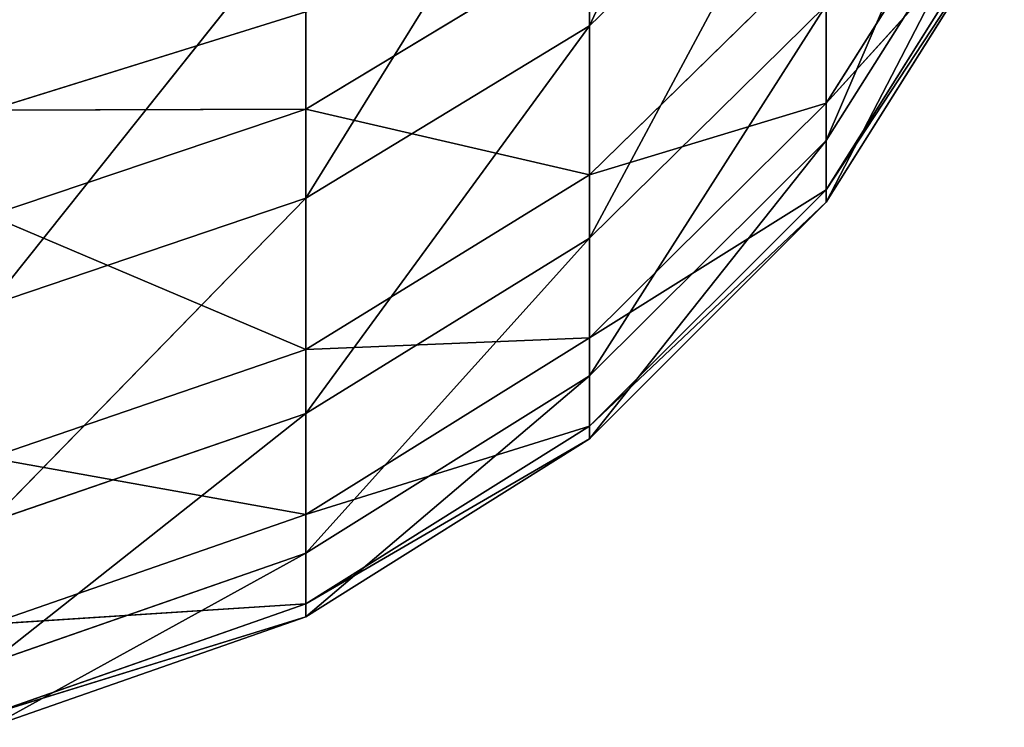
# Model space of a CAD drawing. Extents: x 907 to 1501, y 0 to 291.
# Tile 168 of 221: x 1500.734 to 1501.393, y 0.025 to 0.498. Entities that reach past the tile are written whole.
import ezdxf

# ---------------------------------------------------------------- set-up
doc = ezdxf.new("R2010")
doc.units = 0
doc.header["$LTSCALE"] = 25.4
doc.layers.get('0').update_dxf_attribs({"color": 13, "linetype": 'CONTINUOUS'})

# ---------------------------------------------------------------- blocks, each defined once
blk = doc.blocks.new('GIOTTO-LED-M-8170_STL')
at = {"color": 44}
for p, q in [((596.59845, 14.74239, 290.33365), (596.38708, 14.11411, 290.59875)), ((596.59845, 14.74239, 290.33365), (596.38708, 14.11411, 290.59875)), ((596.59845, 14.74239, 290.33365), (596.59845, 14.09561, 290.52713)), ((596.59845, 14.74239, 290.33365), (596.59845, 14.09561, 290.52713)), ((596.78809, 14.70393, 290.22089), (596.59845, 14.09561, 290.52713)), ((596.78809, 14.70393, 290.22089), (596.59845, 14.09561, 290.52713)), ((596.78809, 14.70393, 290.22089), (596.78809, 14.06582, 290.4118)), ((596.78809, 14.70393, 290.22089), (596.78809, 14.06582, 290.4118)), ((596.94641, 14.65283, 290.07101), (596.78809, 14.06582, 290.4118)), ((596.94641, 14.65283, 290.07101), (596.78809, 14.06582, 290.4118)), ((596.59845, 14.09561, 290.52713), (596.38708, 14.11411, 290.59875)), ((596.59845, 14.09561, 290.52713), (596.38708, 14.11411, 290.59875)), ((596.59845, 14.09561, 290.52713), (596.38708, 13.44905, 290.74387)), ((596.59845, 14.09561, 290.52713), (596.38708, 13.44905, 290.74387)), ((596.78809, 14.06582, 290.4118), (596.59845, 14.09561, 290.52713)), ((596.59845, 14.09561, 290.52713), (596.59845, 13.43603, 290.67108)), ((596.59845, 14.09561, 290.52713), (596.59845, 13.43603, 290.67108)), ((596.78809, 14.06582, 290.4118), (596.59845, 14.09561, 290.52713)), ((596.78809, 14.06582, 290.4118), (596.59845, 13.43603, 290.67108)), ((596.78809, 14.06582, 290.4118), (596.59845, 13.43603, 290.67108)), ((596.94641, 14.02622, 290.25848), (596.78809, 14.06582, 290.4118)), ((596.78809, 14.06582, 290.4118), (596.78809, 13.41506, 290.5538)), ((596.78809, 14.06582, 290.4118), (596.78809, 13.41506, 290.5538)), ((596.94641, 14.02622, 290.25848), (596.78809, 14.06582, 290.4118)), ((596.94641, 14.02622, 290.25848), (596.78809, 13.41506, 290.5538)), ((596.94641, 14.02622, 290.25848), (596.78809, 13.41506, 290.5538)), ((596.59845, 13.43603, 290.67108), (596.38708, 13.44905, 290.74387)), ((596.59845, 13.43603, 290.67108), (596.38708, 13.44905, 290.74387)), ((596.38708, 12.7749, 290.83817), (596.59845, 13.43603, 290.67108)), ((596.38708, 12.7749, 290.83817), (596.59845, 13.43603, 290.67108)), ((596.59845, 12.76744, 290.76459), (596.59845, 13.43603, 290.67108)), ((596.59845, 12.76744, 290.76459), (596.59845, 13.43603, 290.67108)), ((596.78809, 13.41506, 290.5538), (596.59845, 13.43603, 290.67108)), ((596.78809, 13.41506, 290.5538), (596.59845, 13.43603, 290.67108)), ((596.59845, 12.76744, 290.76459), (596.78809, 13.41506, 290.5538)), ((596.59845, 12.76744, 290.76459), (596.78809, 13.41506, 290.5538)), ((596.78809, 12.75542, 290.64606), (596.78809, 13.41506, 290.5538)), ((596.78809, 12.75542, 290.64606), (596.78809, 13.41506, 290.5538)), ((596.94641, 13.3872, 290.39792), (596.78809, 13.41506, 290.5538)), ((596.94641, 13.3872, 290.39792), (596.78809, 13.41506, 290.5538)), ((596.78809, 12.75542, 290.64606), (596.94641, 13.3872, 290.39792)), ((596.78809, 12.75542, 290.64606), (596.94641, 13.3872, 290.39792)), ((596.94641, 12.73945, 290.48853), (596.94641, 13.3872, 290.39792)), ((596.94641, 12.73945, 290.48853), (596.94641, 13.3872, 290.39792)), ((596.94641, 12.73945, 290.48853), (597.06555, 13.35383, 290.21127)), ((596.94641, 12.73945, 290.48853), (597.06555, 13.35383, 290.21127)), ((596.59845, 12.76744, 290.76459), (596.38708, 12.7749, 290.83817)), ((596.59845, 12.76744, 290.76459), (596.38708, 12.7749, 290.83817)), ((596.59845, 12.76744, 290.76459), (596.38708, 12.09554, 290.8811)), ((596.59845, 12.76744, 290.76459), (596.38708, 12.09554, 290.8811)), ((596.78809, 12.75542, 290.64606), (596.59845, 12.76744, 290.76459)), ((596.59845, 12.76744, 290.76459), (596.59845, 12.09368, 290.80716)), ((596.59845, 12.76744, 290.76459), (596.59845, 12.09368, 290.80716)), ((596.78809, 12.75542, 290.64606), (596.59845, 12.76744, 290.76459)), ((596.78809, 12.75542, 290.64606), (596.59845, 12.09368, 290.80716)), ((596.78809, 12.75542, 290.64606), (596.59845, 12.09368, 290.80716)), ((596.94641, 12.73945, 290.48853), (596.78809, 12.75542, 290.64606)), ((596.78809, 12.75542, 290.64606), (596.78809, 12.09068, 290.68808)), ((596.78809, 12.75542, 290.64606), (596.78809, 12.09068, 290.68808)), ((596.94641, 12.73945, 290.48853), (596.78809, 12.75542, 290.64606)), ((596.94641, 12.73945, 290.48853), (596.78809, 12.09068, 290.68808)), ((596.94641, 12.73945, 290.48853), (596.78809, 12.09068, 290.68808)), ((597.06555, 12.72032, 290.2999), (596.94641, 12.73945, 290.48853)), ((596.94641, 12.73945, 290.48853), (596.94641, 12.08669, 290.52979)), ((596.94641, 12.73945, 290.48853), (596.94641, 12.08669, 290.52979)), ((597.06555, 12.72032, 290.2999), (596.94641, 12.73945, 290.48853)), ((597.06555, 12.72032, 290.2999), (596.94641, 12.08669, 290.52979)), ((597.06555, 12.72032, 290.2999), (596.94641, 12.08669, 290.52979)), ((596.38708, 12.09554, 290.8811), (596.59845, 12.09368, 290.80716)), ((596.38708, 12.09554, 290.8811), (596.59845, 12.09368, 290.80716)), ((596.59845, 12.09368, 290.80716), (596.38708, 11.41489, 290.87244)), ((596.59845, 12.09368, 290.80716), (596.38708, 11.41489, 290.87244)), ((596.59845, 12.09368, 290.80716), (596.78809, 12.09068, 290.68808)), ((596.59845, 12.09368, 290.80716), (596.78809, 12.09068, 290.68808)), ((596.59845, 12.09368, 290.80716), (596.59845, 11.41863, 290.79855)), ((596.59845, 12.09368, 290.80716), (596.59845, 11.41863, 290.79855)), ((596.78809, 12.09068, 290.68808), (596.59845, 11.41863, 290.79855)), ((596.78809, 12.09068, 290.68808), (596.59845, 11.41863, 290.79855)), ((596.78809, 12.09068, 290.68808), (596.94641, 12.08669, 290.52979)), ((596.78809, 12.09068, 290.68808), (596.94641, 12.08669, 290.52979)), ((596.78809, 12.09068, 290.68808), (596.78809, 11.42467, 290.6796)), ((596.78809, 12.09068, 290.68808), (596.78809, 11.42467, 290.6796)), ((596.94641, 12.08669, 290.52979), (596.78809, 11.42467, 290.6796)), ((596.94641, 12.08669, 290.52979), (596.78809, 11.42467, 290.6796)), ((596.94641, 12.08669, 290.52979), (597.06555, 12.08192, 290.34024)), ((596.94641, 12.08669, 290.52979), (597.06555, 12.08192, 290.34024)), ((596.94641, 12.08669, 290.52979), (596.94641, 11.43269, 290.52145)), ((596.94641, 12.08669, 290.52979), (596.94641, 11.43269, 290.52145)), ((597.06555, 12.08192, 290.34024), (596.94641, 11.43269, 290.52145)), ((597.06555, 12.08192, 290.34024), (596.94641, 11.43269, 290.52145)), ((596.94641, 10.7812, 290.46356), (597.06555, 11.4423, 290.33209)), ((597.06555, 11.4423, 290.33209), (596.94641, 11.43269, 290.52145)), ((596.94641, 10.7812, 290.46356), (597.06555, 11.4423, 290.33209)), ((597.06555, 11.4423, 290.33209), (596.94641, 11.43269, 290.52145)), ((596.78809, 10.76122, 290.62064), (596.94641, 11.43269, 290.52145)), ((596.94641, 11.43269, 290.52145), (596.78809, 11.42467, 290.6796)), ((596.78809, 10.76122, 290.62064), (596.94641, 11.43269, 290.52145)), ((596.94641, 11.43269, 290.52145), (596.78809, 11.42467, 290.6796)), ((596.94641, 10.7812, 290.46356), (596.94641, 11.43269, 290.52145)), ((596.94641, 10.7812, 290.46356), (596.94641, 11.43269, 290.52145)), ((596.59845, 10.74618, 290.73883), (596.78809, 11.42467, 290.6796)), ((596.78809, 11.42467, 290.6796), (596.59845, 11.41863, 290.79855)), ((596.59845, 10.74618, 290.73883), (596.78809, 11.42467, 290.6796)), ((596.78809, 11.42467, 290.6796), (596.59845, 11.41863, 290.79855)), ((596.78809, 10.76122, 290.62064), (596.78809, 11.42467, 290.6796)), ((596.78809, 10.76122, 290.62064), (596.78809, 11.42467, 290.6796)), ((596.38708, 10.73685, 290.81219), (596.59845, 11.41863, 290.79855)), ((596.59845, 11.41863, 290.79855), (596.38708, 11.41489, 290.87244)), ((596.38708, 10.73685, 290.81219), (596.59845, 11.41863, 290.79855)), ((596.59845, 11.41863, 290.79855), (596.38708, 11.41489, 290.87244)), ((596.59845, 10.74618, 290.73883), (596.59845, 11.41863, 290.79855)), ((596.59845, 10.74618, 290.73883), (596.59845, 11.41863, 290.79855)), ((597.06555, 10.80513, 290.27548), (596.94641, 10.7812, 290.46356)), ((597.06555, 10.80513, 290.27548), (596.94641, 10.7812, 290.46356)), ((596.94641, 10.7812, 290.46356), (596.78809, 10.10414, 290.51157)), ((596.94641, 10.7812, 290.46356), (596.78809, 10.10414, 290.51157)), ((596.94641, 10.7812, 290.46356), (596.78809, 10.76122, 290.62064)), ((596.94641, 10.7812, 290.46356), (596.78809, 10.76122, 290.62064)), ((596.94641, 10.7812, 290.46356), (596.94641, 10.13597, 290.35648)), ((596.94641, 10.7812, 290.46356), (596.94641, 10.13597, 290.35648)), ((596.78809, 10.76122, 290.62064), (596.59845, 10.08019, 290.6283)), ((596.78809, 10.76122, 290.62064), (596.59845, 10.08019, 290.6283)), ((596.78809, 10.76122, 290.62064), (596.59845, 10.74618, 290.73883)), ((596.78809, 10.76122, 290.62064), (596.59845, 10.74618, 290.73883)), ((596.78809, 10.76122, 290.62064), (596.78809, 10.10414, 290.51157)), ((596.78809, 10.76122, 290.62064), (596.78809, 10.10414, 290.51157)), ((596.59845, 10.74618, 290.73883), (596.38708, 10.06532, 290.70074)), ((596.59845, 10.74618, 290.73883), (596.38708, 10.06532, 290.70074)), ((596.59845, 10.74618, 290.73883), (596.38708, 10.73685, 290.81219)), ((596.59845, 10.74618, 290.73883), (596.38708, 10.73685, 290.81219)), ((596.59845, 10.74618, 290.73883), (596.59845, 10.08019, 290.6283)), ((596.59845, 10.74618, 290.73883), (596.59845, 10.08019, 290.6283)), ((596.78809, 10.10414, 290.51157), (596.94641, 10.13597, 290.35648)), ((596.78809, 10.10414, 290.51157), (596.94641, 10.13597, 290.35648)), ((596.59845, 10.08019, 290.6283), (596.78809, 10.10414, 290.51157)), ((596.78809, 10.10414, 290.51157), (596.59845, 9.42449, 290.46759)), ((596.78809, 10.10414, 290.51157), (596.59845, 9.42449, 290.46759)), ((596.59845, 10.08019, 290.6283), (596.78809, 10.10414, 290.51157)), ((596.78809, 10.10414, 290.51157), (596.78809, 9.45722, 290.35303)), ((596.78809, 10.10414, 290.51157), (596.78809, 9.45722, 290.35303)), ((596.38708, 10.06532, 290.70074), (596.59845, 10.08019, 290.6283)), ((596.59845, 10.08019, 290.6283), (596.38708, 9.40417, 290.5387)), ((596.59845, 10.08019, 290.6283), (596.38708, 9.40417, 290.5387)), ((596.38708, 10.06532, 290.70074), (596.59845, 10.08019, 290.6283)), ((596.59845, 10.08019, 290.6283), (596.59845, 9.42449, 290.46759)), ((596.59845, 10.08019, 290.6283), (596.59845, 9.42449, 290.46759)), ((596.59845, 9.42449, 290.46759), (596.78809, 9.45722, 290.35303)), ((596.59845, 9.42449, 290.46759), (596.78809, 9.45722, 290.35303)), ((596.38708, 9.40417, 290.5387), (596.59845, 9.42449, 290.46759)), ((596.38708, 9.22609, 290.46826), (596.59845, 9.42449, 290.46759)), ((596.38708, 9.40417, 290.5387), (596.59845, 9.42449, 290.46759)), ((596.38708, 9.22609, 290.46826), (596.59845, 9.42449, 290.46759)), ((596.59845, 9.25991, 290.4025), (596.59845, 9.42449, 290.46759)), ((596.59845, 9.25991, 290.4025), (596.59845, 9.42449, 290.46759)), ((596.59845, 9.25991, 290.4025), (596.38708, 9.22609, 290.46826)), ((596.59845, 9.25991, 290.4025), (596.38708, 9.22609, 290.46826))]:
    blk.add_line(p, q, dxfattribs=at)
mesh = blk.add_polyface(dxfattribs=at)
corners = [(596.59845, 14.74239, 290.33365), (596.38708, 14.76626, 290.40366), (596.38708, 14.11411, 290.59875)]
mesh.append_faces([[corners[k] for k in face] for face in [(0, 1, 2)]], dxfattribs={"color": 44})
mesh = blk.add_polyface(dxfattribs=at)
corners = [(596.59845, 14.74239, 290.33365), (596.38708, 14.11411, 290.59875), (596.59845, 14.09561, 290.52713)]
mesh.append_faces([[corners[k] for k in face] for face in [(0, 1, 2)]], dxfattribs={"color": 44})
mesh = blk.add_polyface(dxfattribs=at)
corners = [(596.78809, 14.70393, 290.22089), (596.59845, 14.74239, 290.33365), (596.59845, 14.09561, 290.52713)]
mesh.append_faces([[corners[k] for k in face] for face in [(0, 1, 2)]], dxfattribs={"color": 44})
mesh = blk.add_polyface(dxfattribs=at)
corners = [(596.78809, 14.70393, 290.22089), (596.59845, 14.09561, 290.52713), (596.78809, 14.06582, 290.4118)]
mesh.append_faces([[corners[k] for k in face] for face in [(0, 1, 2)]], dxfattribs={"color": 44})
mesh = blk.add_polyface(dxfattribs=at)
corners = [(596.78809, 14.70393, 290.22089), (596.78809, 14.06582, 290.4118), (596.94641, 14.65283, 290.07101)]
mesh.append_faces([[corners[k] for k in face] for face in [(0, 1, 2)]], dxfattribs={"color": 44})
mesh = blk.add_polyface(dxfattribs=at)
corners = [(596.94641, 14.65283, 290.07101), (596.78809, 14.06582, 290.4118), (596.94641, 14.02622, 290.25848)]
mesh.append_faces([[corners[k] for k in face] for face in [(0, 1, 2)]], dxfattribs={"color": 44})
mesh = blk.add_polyface(dxfattribs=at)
corners = [(596.59845, 14.09561, 290.52713), (596.38708, 14.11411, 290.59875), (596.38708, 13.44905, 290.74387)]
mesh.append_faces([[corners[k] for k in face] for face in [(0, 1, 2)]], dxfattribs={"color": 44})
mesh = blk.add_polyface(dxfattribs=at)
corners = [(596.59845, 14.09561, 290.52713), (596.38708, 13.44905, 290.74387), (596.59845, 13.43603, 290.67108)]
mesh.append_faces([[corners[k] for k in face] for face in [(0, 1, 2)]], dxfattribs={"color": 44})
mesh = blk.add_polyface(dxfattribs=at)
corners = [(596.78809, 14.06582, 290.4118), (596.59845, 14.09561, 290.52713), (596.59845, 13.43603, 290.67108)]
mesh.append_faces([[corners[k] for k in face] for face in [(0, 1, 2)]], dxfattribs={"color": 44})
mesh = blk.add_polyface(dxfattribs=at)
corners = [(596.78809, 14.06582, 290.4118), (596.59845, 13.43603, 290.67108), (596.78809, 13.41506, 290.5538)]
mesh.append_faces([[corners[k] for k in face] for face in [(0, 1, 2)]], dxfattribs={"color": 44})
mesh = blk.add_polyface(dxfattribs=at)
corners = [(596.78809, 14.06582, 290.4118), (596.78809, 13.41506, 290.5538), (596.94641, 14.02622, 290.25848)]
mesh.append_faces([[corners[k] for k in face] for face in [(0, 1, 2)]], dxfattribs={"color": 44})
mesh = blk.add_polyface(dxfattribs=at)
corners = [(596.94641, 14.02622, 290.25848), (596.78809, 13.41506, 290.5538), (596.94641, 13.3872, 290.39792)]
mesh.append_faces([[corners[k] for k in face] for face in [(0, 1, 2)]], dxfattribs={"color": 44})
mesh = blk.add_polyface(dxfattribs=at)
corners = [(596.59845, 13.43603, 290.67108), (596.38708, 13.44905, 290.74387), (596.38708, 12.7749, 290.83817)]
mesh.append_faces([[corners[k] for k in face] for face in [(0, 1, 2)]], dxfattribs={"color": 44})
mesh = blk.add_polyface(dxfattribs=at)
corners = [(596.59845, 13.43603, 290.67108), (596.38708, 12.7749, 290.83817), (596.59845, 12.76744, 290.76459)]
mesh.append_faces([[corners[k] for k in face] for face in [(0, 1, 2)]], dxfattribs={"color": 44})
mesh = blk.add_polyface(dxfattribs=at)
corners = [(596.78809, 13.41506, 290.5538), (596.59845, 13.43603, 290.67108), (596.59845, 12.76744, 290.76459)]
mesh.append_faces([[corners[k] for k in face] for face in [(0, 1, 2)]], dxfattribs={"color": 44})
mesh = blk.add_polyface(dxfattribs=at)
corners = [(596.78809, 13.41506, 290.5538), (596.59845, 12.76744, 290.76459), (596.78809, 12.75542, 290.64606)]
mesh.append_faces([[corners[k] for k in face] for face in [(0, 1, 2)]], dxfattribs={"color": 44})
mesh = blk.add_polyface(dxfattribs=at)
corners = [(596.78809, 13.41506, 290.5538), (596.78809, 12.75542, 290.64606), (596.94641, 13.3872, 290.39792)]
mesh.append_faces([[corners[k] for k in face] for face in [(0, 1, 2)]], dxfattribs={"color": 44})
mesh = blk.add_polyface(dxfattribs=at)
corners = [(596.94641, 13.3872, 290.39792), (596.78809, 12.75542, 290.64606), (596.94641, 12.73945, 290.48853)]
mesh.append_faces([[corners[k] for k in face] for face in [(0, 1, 2)]], dxfattribs={"color": 44})
mesh = blk.add_polyface(dxfattribs=at)
corners = [(596.94641, 13.3872, 290.39792), (596.94641, 12.73945, 290.48853), (597.06555, 13.35383, 290.21127)]
mesh.append_faces([[corners[k] for k in face] for face in [(0, 1, 2)]], dxfattribs={"color": 44})
mesh = blk.add_polyface(dxfattribs=at)
corners = [(597.06555, 13.35383, 290.21127), (596.94641, 12.73945, 290.48853), (597.06555, 12.72032, 290.2999)]
mesh.append_faces([[corners[k] for k in face] for face in [(0, 1, 2)]], dxfattribs={"color": 44})
mesh = blk.add_polyface(dxfattribs=at)
corners = [(596.59845, 12.76744, 290.76459), (596.38708, 12.7749, 290.83817), (596.38708, 12.09554, 290.8811)]
mesh.append_faces([[corners[k] for k in face] for face in [(0, 1, 2)]], dxfattribs={"color": 44})
mesh = blk.add_polyface(dxfattribs=at)
corners = [(596.59845, 12.76744, 290.76459), (596.38708, 12.09554, 290.8811), (596.59845, 12.09368, 290.80716)]
mesh.append_faces([[corners[k] for k in face] for face in [(0, 1, 2)]], dxfattribs={"color": 44})
mesh = blk.add_polyface(dxfattribs=at)
corners = [(596.78809, 12.75542, 290.64606), (596.59845, 12.76744, 290.76459), (596.59845, 12.09368, 290.80716)]
mesh.append_faces([[corners[k] for k in face] for face in [(0, 1, 2)]], dxfattribs={"color": 44})
mesh = blk.add_polyface(dxfattribs=at)
corners = [(596.78809, 12.75542, 290.64606), (596.59845, 12.09368, 290.80716), (596.78809, 12.09068, 290.68808)]
mesh.append_faces([[corners[k] for k in face] for face in [(0, 1, 2)]], dxfattribs={"color": 44})
mesh = blk.add_polyface(dxfattribs=at)
corners = [(596.78809, 12.75542, 290.64606), (596.78809, 12.09068, 290.68808), (596.94641, 12.73945, 290.48853)]
mesh.append_faces([[corners[k] for k in face] for face in [(0, 1, 2)]], dxfattribs={"color": 44})
mesh = blk.add_polyface(dxfattribs=at)
corners = [(596.94641, 12.73945, 290.48853), (596.78809, 12.09068, 290.68808), (596.94641, 12.08669, 290.52979)]
mesh.append_faces([[corners[k] for k in face] for face in [(0, 1, 2)]], dxfattribs={"color": 44})
mesh = blk.add_polyface(dxfattribs=at)
corners = [(596.94641, 12.73945, 290.48853), (596.94641, 12.08669, 290.52979), (597.06555, 12.72032, 290.2999)]
mesh.append_faces([[corners[k] for k in face] for face in [(0, 1, 2)]], dxfattribs={"color": 44})
mesh = blk.add_polyface(dxfattribs=at)
corners = [(597.06555, 12.72032, 290.2999), (596.94641, 12.08669, 290.52979), (597.06555, 12.08192, 290.34024)]
mesh.append_faces([[corners[k] for k in face] for face in [(0, 1, 2)]], dxfattribs={"color": 44})
mesh = blk.add_polyface(dxfattribs=at)
corners = [(596.59845, 12.09368, 290.80716), (596.38708, 12.09554, 290.8811), (596.38708, 11.41489, 290.87244)]
mesh.append_faces([[corners[k] for k in face] for face in [(0, 1, 2)]], dxfattribs={"color": 44})
mesh = blk.add_polyface(dxfattribs=at)
corners = [(596.59845, 12.09368, 290.80716), (596.38708, 11.41489, 290.87244), (596.59845, 11.41863, 290.79855)]
mesh.append_faces([[corners[k] for k in face] for face in [(0, 1, 2)]], dxfattribs={"color": 44})
mesh = blk.add_polyface(dxfattribs=at)
corners = [(596.78809, 12.09068, 290.68808), (596.59845, 12.09368, 290.80716), (596.59845, 11.41863, 290.79855)]
mesh.append_faces([[corners[k] for k in face] for face in [(0, 1, 2)]], dxfattribs={"color": 44})
mesh = blk.add_polyface(dxfattribs=at)
corners = [(596.78809, 12.09068, 290.68808), (596.59845, 11.41863, 290.79855), (596.78809, 11.42467, 290.6796)]
mesh.append_faces([[corners[k] for k in face] for face in [(0, 1, 2)]], dxfattribs={"color": 44})
mesh = blk.add_polyface(dxfattribs=at)
corners = [(596.94641, 12.08669, 290.52979), (596.78809, 12.09068, 290.68808), (596.78809, 11.42467, 290.6796)]
mesh.append_faces([[corners[k] for k in face] for face in [(0, 1, 2)]], dxfattribs={"color": 44})
mesh = blk.add_polyface(dxfattribs=at)
corners = [(596.94641, 12.08669, 290.52979), (596.78809, 11.42467, 290.6796), (596.94641, 11.43269, 290.52145)]
mesh.append_faces([[corners[k] for k in face] for face in [(0, 1, 2)]], dxfattribs={"color": 44})
mesh = blk.add_polyface(dxfattribs=at)
corners = [(596.94641, 12.08669, 290.52979), (596.94641, 11.43269, 290.52145), (597.06555, 12.08192, 290.34024)]
mesh.append_faces([[corners[k] for k in face] for face in [(0, 1, 2)]], dxfattribs={"color": 44})
mesh = blk.add_polyface(dxfattribs=at)
corners = [(597.06555, 12.08192, 290.34024), (596.94641, 11.43269, 290.52145), (597.06555, 11.4423, 290.33209)]
mesh.append_faces([[corners[k] for k in face] for face in [(0, 1, 2)]], dxfattribs={"color": 44})
mesh = blk.add_polyface(dxfattribs=at)
corners = [(597.06555, 11.4423, 290.33209), (596.94641, 11.43269, 290.52145), (596.94641, 10.7812, 290.46356)]
mesh.append_faces([[corners[k] for k in face] for face in [(0, 1, 2)]], dxfattribs={"color": 44})
mesh = blk.add_polyface(dxfattribs=at)
corners = [(597.06555, 11.4423, 290.33209), (596.94641, 10.7812, 290.46356), (597.06555, 10.80513, 290.27548)]
mesh.append_faces([[corners[k] for k in face] for face in [(0, 1, 2)]], dxfattribs={"color": 44})
mesh = blk.add_polyface(dxfattribs=at)
corners = [(596.94641, 11.43269, 290.52145), (596.78809, 11.42467, 290.6796), (596.78809, 10.76122, 290.62064)]
mesh.append_faces([[corners[k] for k in face] for face in [(0, 1, 2)]], dxfattribs={"color": 44})
mesh = blk.add_polyface(dxfattribs=at)
corners = [(596.94641, 11.43269, 290.52145), (596.78809, 10.76122, 290.62064), (596.94641, 10.7812, 290.46356)]
mesh.append_faces([[corners[k] for k in face] for face in [(0, 1, 2)]], dxfattribs={"color": 44})
mesh = blk.add_polyface(dxfattribs=at)
corners = [(596.78809, 11.42467, 290.6796), (596.59845, 11.41863, 290.79855), (596.59845, 10.74618, 290.73883)]
mesh.append_faces([[corners[k] for k in face] for face in [(0, 1, 2)]], dxfattribs={"color": 44})
mesh = blk.add_polyface(dxfattribs=at)
corners = [(596.78809, 11.42467, 290.6796), (596.59845, 10.74618, 290.73883), (596.78809, 10.76122, 290.62064)]
mesh.append_faces([[corners[k] for k in face] for face in [(0, 1, 2)]], dxfattribs={"color": 44})
mesh = blk.add_polyface(dxfattribs=at)
corners = [(596.59845, 11.41863, 290.79855), (596.38708, 11.41489, 290.87244), (596.38708, 10.73685, 290.81219)]
mesh.append_faces([[corners[k] for k in face] for face in [(0, 1, 2)]], dxfattribs={"color": 44})
mesh = blk.add_polyface(dxfattribs=at)
corners = [(596.59845, 11.41863, 290.79855), (596.38708, 10.73685, 290.81219), (596.59845, 10.74618, 290.73883)]
mesh.append_faces([[corners[k] for k in face] for face in [(0, 1, 2)]], dxfattribs={"color": 44})
mesh = blk.add_polyface(dxfattribs=at)
corners = [(597.06555, 10.80513, 290.27548), (596.94641, 10.7812, 290.46356), (596.94641, 10.13597, 290.35648)]
mesh.append_faces([[corners[k] for k in face] for face in [(0, 1, 2)]], dxfattribs={"color": 44})
mesh = blk.add_polyface(dxfattribs=at)
corners = [(596.94641, 10.7812, 290.46356), (596.78809, 10.10414, 290.51157), (596.94641, 10.13597, 290.35648)]
mesh.append_faces([[corners[k] for k in face] for face in [(0, 1, 2)]], dxfattribs={"color": 44})
mesh = blk.add_polyface(dxfattribs=at)
corners = [(596.94641, 10.7812, 290.46356), (596.78809, 10.76122, 290.62064), (596.78809, 10.10414, 290.51157)]
mesh.append_faces([[corners[k] for k in face] for face in [(0, 1, 2)]], dxfattribs={"color": 44})
mesh = blk.add_polyface(dxfattribs=at)
corners = [(596.78809, 10.76122, 290.62064), (596.59845, 10.08019, 290.6283), (596.78809, 10.10414, 290.51157)]
mesh.append_faces([[corners[k] for k in face] for face in [(0, 1, 2)]], dxfattribs={"color": 44})
mesh = blk.add_polyface(dxfattribs=at)
corners = [(596.78809, 10.76122, 290.62064), (596.59845, 10.74618, 290.73883), (596.59845, 10.08019, 290.6283)]
mesh.append_faces([[corners[k] for k in face] for face in [(0, 1, 2)]], dxfattribs={"color": 44})
mesh = blk.add_polyface(dxfattribs=at)
corners = [(596.59845, 10.74618, 290.73883), (596.38708, 10.06532, 290.70074), (596.59845, 10.08019, 290.6283)]
mesh.append_faces([[corners[k] for k in face] for face in [(0, 1, 2)]], dxfattribs={"color": 44})
mesh = blk.add_polyface(dxfattribs=at)
corners = [(596.59845, 10.74618, 290.73883), (596.38708, 10.73685, 290.81219), (596.38708, 10.06532, 290.70074)]
mesh.append_faces([[corners[k] for k in face] for face in [(0, 1, 2)]], dxfattribs={"color": 44})
mesh = blk.add_polyface(dxfattribs=at)
corners = [(596.94641, 10.13597, 290.35648), (596.78809, 10.10414, 290.51157), (596.78809, 9.45722, 290.35303)]
mesh.append_faces([[corners[k] for k in face] for face in [(0, 1, 2)]], dxfattribs={"color": 44})
mesh = blk.add_polyface(dxfattribs=at)
corners = [(596.78809, 10.10414, 290.51157), (596.59845, 9.42449, 290.46759), (596.78809, 9.45722, 290.35303)]
mesh.append_faces([[corners[k] for k in face] for face in [(0, 1, 2)]], dxfattribs={"color": 44})
mesh = blk.add_polyface(dxfattribs=at)
corners = [(596.78809, 10.10414, 290.51157), (596.59845, 10.08019, 290.6283), (596.59845, 9.42449, 290.46759)]
mesh.append_faces([[corners[k] for k in face] for face in [(0, 1, 2)]], dxfattribs={"color": 44})
mesh = blk.add_polyface(dxfattribs=at)
corners = [(596.59845, 10.08019, 290.6283), (596.38708, 9.40417, 290.5387), (596.59845, 9.42449, 290.46759)]
mesh.append_faces([[corners[k] for k in face] for face in [(0, 1, 2)]], dxfattribs={"color": 44})
mesh = blk.add_polyface(dxfattribs=at)
corners = [(596.59845, 10.08019, 290.6283), (596.38708, 10.06532, 290.70074), (596.38708, 9.40417, 290.5387)]
mesh.append_faces([[corners[k] for k in face] for face in [(0, 1, 2)]], dxfattribs={"color": 44})
mesh = blk.add_polyface(dxfattribs=at)
corners = [(596.78809, 9.45722, 290.35303), (596.59845, 9.42449, 290.46759), (596.59845, 9.25991, 290.4025)]
mesh.append_faces([[corners[k] for k in face] for face in [(0, 1, 2)]], dxfattribs={"color": 44})
mesh = blk.add_polyface(dxfattribs=at)
corners = [(596.59845, 9.42449, 290.46759), (596.38708, 9.40417, 290.5387), (596.38708, 9.22609, 290.46826)]
mesh.append_faces([[corners[k] for k in face] for face in [(0, 1, 2)]], dxfattribs={"color": 44})
mesh = blk.add_polyface(dxfattribs=at)
corners = [(596.59845, 9.42449, 290.46759), (596.38708, 9.22609, 290.46826), (596.59845, 9.25991, 290.4025)]
mesh.append_faces([[corners[k] for k in face] for face in [(0, 1, 2)]], dxfattribs={"color": 44})
mesh = blk.add_polyface(dxfattribs=at)
corners = [(596.59845, 9.25991, 290.4025), (596.38708, 9.22609, 290.46826), (596.38708, 9.0652, 290.36435)]
mesh.append_faces([[corners[k] for k in face] for face in [(0, 1, 2)]], dxfattribs={"color": 44})

msp = doc.modelspace()

# ---------------------------------------------------------------- block references
at = {"color": 0, "extrusion": (0, -1, -5.55112e-17)}
msp.add_blockref('GIOTTO-LED-M-8170_STL', (904.32712, 1479.18884, -290.90616), dxfattribs=at)

doc.saveas('drawing.dxf')
